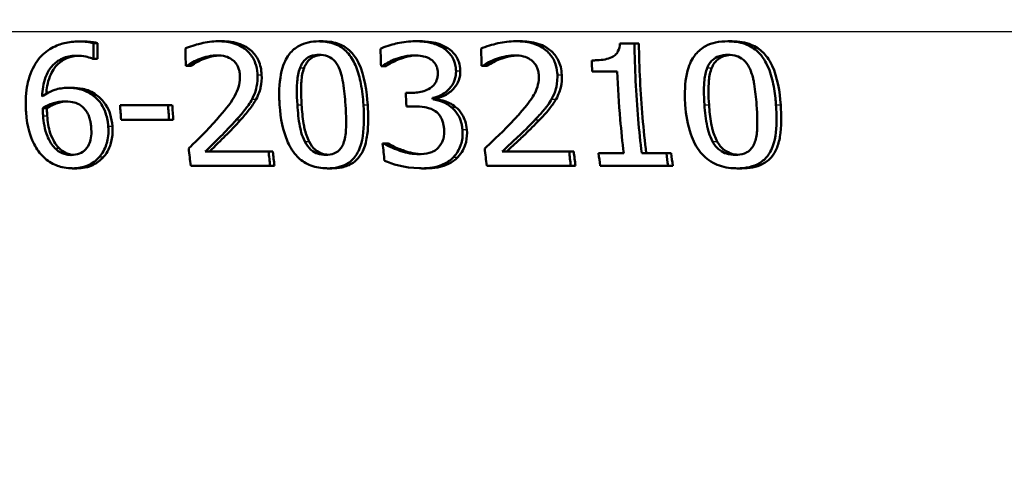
# Model space of a CAD drawing. Header units: millimetres. Extents: x 100 to 2000, y 93 to 2870.
# Tile 19 of 39: x 643 to 663, y 1525 to 1534. Entities that reach past the tile are written whole.
import ezdxf

# ---------------------------------------------------------------- set-up
doc = ezdxf.new("R2010")
doc.units = ezdxf.units.MM
doc.header["$LTSCALE"] = 10
for name, color, linetype, lineweight in [('Dimensions(ISO)', 7, 'Continuous', 25), ('Visible Edges(ISO)', 7, 'Continuous', 50), ('Visible Tangent Edges(ISO)', 7, 'Continuous', 25)]:
    doc.layers.add(name, color=color, linetype=linetype, lineweight=lineweight)
doc.styles.add('Text_3.5mm', font='arial.ttf', dxfattribs={"width": 0.9})
doc.dimstyles.new('KS-STANDARD', dxfattribs={"dimscale": 10, "dimtxt": 3.5, "dimasz": 2.5, "dimexe": 3.175, "dimexo": 0, "dimgap": 0.8, "dimtad": 1, "dimdec": 1, "dimrnd": 1e-08, "dimtxsty": 'Text_3.5mm', "dimcen": 0.09, "dimdle": 10, "dimclrd": 7, "dimclre": 7, "dimclrt": 7, "dimadec": 0, "dimazin": 2, "dimtfac": 0.714286, "dimtdec": 4, "dimtmove": 0, "dimatfit": 3, "dimfxl": 1, "dimtolj": 1, "dimlwd": 25, "dimlwe": 25, "dimarcsym": 0})

# ---------------------------------------------------------------- blocks, each defined once
blk = doc.blocks.new('*D7')
at = {"layer": 'Defpoints', "color": 0, "linetype": 'Continuous'}
for p in [(999.025, 1726.687), (1087.699, 1726.687), (652.26, 1453.495)]:
    blk.add_point(p, dxfattribs=at)
at = {"layer": 'Dimensions(ISO)', "color": 7, "linetype": 'Continuous', "lineweight": 25}
for p, q in [((999.025, 1726.687), (1119.449, 1726.687)), ((1087.699, 1478.495), (1087.699, 1701.687)), ((652.26, 1453.495), (1119.449, 1453.495))]:
    blk.add_line(p, q, dxfattribs=at)
at = {"layer": 'Dimensions(ISO)', "color": 7, "linetype": 'Continuous'}
for points in [[(1083.532, 1701.687), (1091.866, 1701.687), (1087.699, 1726.687)], [(1083.532, 1478.495), (1091.866, 1478.495), (1087.699, 1453.495)]]:
    blk.add_solid(points, dxfattribs=at)
at = {"layer": 'Dimensions(ISO)', "color": 7, "linetype": 'Continuous', "lineweight": 25, "insert": (1061.817, 1569.178), "char_height": 35, "attachment_point": 4, "rotation": 90, "style": 'Text_3.5mm'}
blk.add_mtext('\\A1;273', dxfattribs=at)

msp = doc.modelspace()

# ---------------------------------------------------------------- linework, layer by layer
at = {"layer": 'Visible Edges(ISO)'}
for p, q in [((643.973, 1533.989), (644.056, 1533.989)), ((644.266, 1533.955), (644.349, 1533.955)), ((646.826, 1533.995), (646.91, 1533.995)), ((648.893, 1533.993), (648.979, 1533.993)), ((650.867, 1533.995), (650.954, 1533.995)), ((652.931, 1533.995), (653.02, 1533.995)), ((655.069, 1533.951), (655.365, 1533.951)), ((655.365, 1533.951), (655.456, 1533.951)), ((657.279, 1533.993), (657.373, 1533.993)), ((644.272, 1533.633), (644.258, 1533.633)), ((644.272, 1533.633), (644.355, 1533.633)), ((650.454, 1533.626), (650.541, 1533.626)), ((646.182, 1533.489), (646.163, 1533.489)), ((646.182, 1533.489), (646.266, 1533.489)), ((650.189, 1533.487), (650.167, 1533.487)), ((650.189, 1533.487), (650.276, 1533.487)), ((652.251, 1533.489), (652.231, 1533.489)), ((652.251, 1533.489), (652.34, 1533.489)), ((655.013, 1533.373), (654.498, 1533.373)), ((643.74, 1533.039), (643.824, 1533.039)), ((650.673, 1532.938), (650.795, 1532.938)), ((651.225, 1532.832), (651.314, 1532.832)), ((651.227, 1532.808), (651.315, 1532.808)), ((643.231, 1532.624), (643.315, 1532.624)), ((644.814, 1532.688), (645.799, 1532.688)), ((645.799, 1532.688), (645.884, 1532.688)), ((650.846, 1532.66), (650.691, 1532.66)), ((645.821, 1532.385), (644.836, 1532.385)), ((645.821, 1532.385), (645.907, 1532.385)), ((646.56, 1531.732), (647.86, 1531.732)), ((647.86, 1531.732), (647.948, 1531.732)), ((650.2, 1531.898), (650.227, 1531.898)), ((650.227, 1531.898), (650.316, 1531.898)), ((652.65, 1531.732), (654.026, 1531.732)), ((654.026, 1531.732), (654.119, 1531.732)), ((654.63, 1531.698), (655.146, 1531.698)), ((655.514, 1531.698), (656.023, 1531.698)), ((656.023, 1531.698), (656.118, 1531.698)), ((643.842, 1531.39), (643.928, 1531.39)), ((647.894, 1531.443), (646.264, 1531.443)), ((647.894, 1531.443), (647.983, 1531.443)), ((649.07, 1531.39), (649.16, 1531.39)), ((651.005, 1531.39), (651.096, 1531.39)), ((654.062, 1531.443), (652.337, 1531.443)), ((654.062, 1531.443), (654.156, 1531.443)), ((656.055, 1531.443), (654.662, 1531.443)), ((656.055, 1531.443), (656.152, 1531.443)), ((657.473, 1531.39), (657.571, 1531.39))]:
    msp.add_line(p, q, dxfattribs=at)
for points, knots in [([(643.973, 1533.989), (643.871, 1533.989), (643.768, 1533.979), (643.597, 1533.938), (643.507, 1533.909), (643.306, 1533.795), (643.216, 1533.719), (643.133, 1533.613), (643.123, 1533.6), (643.113, 1533.586)], [-0.1235978, -0.1235978, -0.1235978, -0.1235978, -0.0752704, -0.0752704, -0.0410428, -0.0410428, -0.0050654, -0.0050654, 0, 0, 0, 0]), ([(644.266, 1533.955), (644.191, 1533.979), (644.098, 1533.988), (643.986, 1533.989), (643.979, 1533.989), (643.973, 1533.989)], [-0.03389576, -0.03389576, -0.03389576, -0.03389576, -0.00187631, -0.00187631, 0, 0, 0, 0]), ([(644.056, 1533.989), (644.105, 1533.989), (644.154, 1533.987), (644.239, 1533.979), (644.295, 1533.972), (644.349, 1533.955)], [0, 0, 0, 0, 0.01480826, 0.01480826, 0.02581234, 0.02581234, 0.02581234, 0.02581234]), ([(646.826, 1533.995), (646.708, 1533.995), (646.591, 1533.979), (646.417, 1533.936), (646.284, 1533.902), (646.171, 1533.853), (646.162, 1533.849), (646.154, 1533.845)], [-0.1012861, -0.1012861, -0.1012861, -0.1012861, -0.0370418, -0.0370418, -0.0027812, -0.0027812, 0, 0, 0, 0]), ([(647.633, 1533.308), (647.633, 1533.318), (647.632, 1533.327), (647.627, 1533.409), (647.613, 1533.48), (647.56, 1533.626), (647.519, 1533.695), (647.416, 1533.808), (647.348, 1533.866), (647.143, 1533.962), (647.025, 1533.986), (646.88, 1533.994), (646.853, 1533.995), (646.826, 1533.995)], [-0.1518637, -0.1518637, -0.1518637, -0.1518637, -0.1475148, -0.1475148, -0.1140475, -0.1140475, -0.076067, -0.076067, -0.0437171, -0.0437171, -0.0082261, -0.0082261, 0, 0, 0, 0]), ([(646.91, 1533.995), (647.033, 1533.995), (647.159, 1533.98), (647.362, 1533.905), (647.44, 1533.859), (647.569, 1533.74), (647.618, 1533.675), (647.695, 1533.508), (647.714, 1533.409), (647.718, 1533.308)], [0, 0, 0, 0, 0.03708, 0.03708, 0.0647443, 0.0647443, 0.089631, 0.089631, 0.1198113, 0.1198113, 0.1198113, 0.1198113]), ([(648.893, 1533.993), (648.819, 1533.993), (648.744, 1533.986), (648.607, 1533.955), (648.544, 1533.933), (648.41, 1533.86), (648.346, 1533.806), (648.242, 1533.675), (648.188, 1533.584), (648.096, 1533.28), (648.075, 1533.075), (648.081, 1532.79), (648.084, 1532.74), (648.087, 1532.69)], [-0.3004129, -0.3004129, -0.3004129, -0.3004129, -0.2489104, -0.2489104, -0.2025513, -0.2025513, -0.1433017, -0.1433017, -0.0861745, -0.0861745, -0.0151673, -0.0151673, 0, 0, 0, 0]), ([(649.807, 1532.693), (649.797, 1532.836), (649.781, 1532.984), (649.731, 1533.242), (649.699, 1533.361), (649.619, 1533.56), (649.57, 1533.655), (649.439, 1533.809), (649.371, 1533.864), (649.199, 1533.954), (649.098, 1533.979), (648.96, 1533.992), (648.927, 1533.993), (648.893, 1533.993)], [-0.1948832, -0.1948832, -0.1948832, -0.1948832, -0.143733, -0.143733, -0.1017855, -0.1017855, -0.068282, -0.068282, -0.0414439, -0.0414439, -0.0100897, -0.0100897, 0, 0, 0, 0]), ([(648.979, 1533.993), (649.092, 1533.993), (649.206, 1533.977), (649.396, 1533.902), (649.471, 1533.854), (649.585, 1533.744), (649.647, 1533.67), (649.836, 1533.287), (649.876, 1532.946), (649.894, 1532.693)], [0, 0, 0, 0, 0.0340202, 0.0340202, 0.0612848, 0.0612848, 0.0817302, 0.0817302, 0.1274853, 0.1274853, 0.1274853, 0.1274853]), ([(650.867, 1533.995), (650.745, 1533.995), (650.623, 1533.979), (650.421, 1533.935), (650.292, 1533.902), (650.177, 1533.851), (650.167, 1533.846), (650.157, 1533.841)], [-0.08801735, -0.08801735, -0.08801735, -0.08801735, -0.03791609, -0.03791609, -0.00326889, -0.00326889, 0, 0, 0, 0]), ([(651.447, 1533.853), (651.373, 1533.9), (651.294, 1533.934), (651.149, 1533.973), (651.054, 1533.991), (650.897, 1533.995), (650.882, 1533.995), (650.867, 1533.995)], [-0.106868, -0.106868, -0.106868, -0.106868, -0.0472693, -0.0472693, -0.0044777, -0.0044777, 0, 0, 0, 0]), ([(650.954, 1533.995), (651.035, 1533.995), (651.117, 1533.99), (651.259, 1533.968), (651.317, 1533.953), (651.431, 1533.911), (651.485, 1533.885), (651.535, 1533.853)], [0, 0, 0, 0, 0.02416393, 0.02416393, 0.04293737, 0.04293737, 0.06105215, 0.06105215, 0.06105215, 0.06105215]), ([(652.931, 1533.995), (652.808, 1533.995), (652.686, 1533.979), (652.522, 1533.942), (652.37, 1533.906), (652.241, 1533.854), (652.231, 1533.85), (652.221, 1533.845)], [-0.1454244, -0.1454244, -0.1454244, -0.1454244, -0.0416476, -0.0416476, -0.0032557, -0.0032557, 0, 0, 0, 0]), ([(653.785, 1533.308), (653.785, 1533.322), (653.784, 1533.335), (653.777, 1533.416), (653.763, 1533.483), (653.711, 1533.619), (653.672, 1533.683), (653.573, 1533.793), (653.502, 1533.855), (653.283, 1533.959), (653.155, 1533.984), (652.996, 1533.994), (652.964, 1533.995), (652.931, 1533.995)], [-0.1601083, -0.1601083, -0.1601083, -0.1601083, -0.1536242, -0.1536242, -0.1202531, -0.1202531, -0.0825992, -0.0825992, -0.0479598, -0.0479598, -0.0097675, -0.0097675, 0, 0, 0, 0]), ([(653.02, 1533.995), (653.143, 1533.995), (653.269, 1533.982), (653.507, 1533.905), (653.589, 1533.851), (653.709, 1533.749), (653.762, 1533.685), (653.823, 1533.565), (653.84, 1533.519), (653.866, 1533.418), (653.873, 1533.363), (653.875, 1533.308)], [0, 0, 0, 0, 0.0368949, 0.0368949, 0.075063, 0.075063, 0.1196425, 0.1196425, 0.1456117, 0.1456117, 0.1744481, 0.1744481, 0.1744481, 0.1744481]), ([(655.069, 1533.951), (655.065, 1533.895), (655.053, 1533.838), (655.013, 1533.759), (654.993, 1533.732), (654.95, 1533.693), (654.92, 1533.672), (654.781, 1533.62), (654.672, 1533.607), (654.54, 1533.603), (654.515, 1533.602), (654.49, 1533.602)], [-0.1289359, -0.1289359, -0.1289359, -0.1289359, -0.0853071, -0.0853071, -0.0591966, -0.0591966, -0.0395472, -0.0395472, -0.0075337, -0.0075337, 0, 0, 0, 0]), ([(655.514, 1531.698), (655.487, 1531.926), (655.463, 1532.16), (655.398, 1532.917), (655.372, 1533.448), (655.365, 1533.951)], [6.8541677, 6.8541677, 6.8541677, 6.8541677, 6.9206391, 6.9206391, 7.0673199, 7.0673199, 7.0673199, 7.0673199]), ([(655.456, 1533.951), (655.464, 1533.46), (655.489, 1532.942), (655.554, 1532.185), (655.58, 1531.938), (655.609, 1531.698)], [0.0320562, 0.0320562, 0.0320562, 0.0320562, 0.1751801, 0.1751801, 0.2453287, 0.2453287, 0.2453287, 0.2453287]), ([(657.279, 1533.993), (657.196, 1533.993), (657.113, 1533.986), (656.959, 1533.953), (656.889, 1533.929), (656.746, 1533.852), (656.678, 1533.797), (656.571, 1533.668), (656.515, 1533.58), (656.42, 1533.288), (656.397, 1533.095), (656.401, 1532.813), (656.403, 1532.752), (656.408, 1532.69)], [-0.3173287, -0.3173287, -0.3173287, -0.3173287, -0.2576697, -0.2576697, -0.2047328, -0.2047328, -0.1412137, -0.1412137, -0.0854501, -0.0854501, -0.0186176, -0.0186176, 0, 0, 0, 0]), ([(658.269, 1532.693), (658.266, 1532.738), (658.262, 1532.783), (658.25, 1532.892), (658.242, 1532.955), (658.21, 1533.146), (658.179, 1533.277), (658.078, 1533.548), (658.016, 1533.64), (657.907, 1533.777), (657.834, 1533.839), (657.645, 1533.943), (657.533, 1533.973), (657.371, 1533.991), (657.325, 1533.993), (657.279, 1533.993)], [-0.136583, -0.136583, -0.136583, -0.136583, -0.1299919, -0.1299919, -0.1208108, -0.1208108, -0.102077, -0.102077, -0.0791824, -0.0791824, -0.0492599, -0.0492599, -0.0139321, -0.0139321, 0, 0, 0, 0]), ([(657.373, 1533.993), (657.506, 1533.993), (657.64, 1533.974), (657.855, 1533.887), (657.937, 1533.833), (658.058, 1533.712), (658.126, 1533.63), (658.301, 1533.253), (658.346, 1532.955), (658.366, 1532.693)], [0, 0, 0, 0, 0.0402779, 0.0402779, 0.0706798, 0.0706798, 0.0918639, 0.0918639, 0.1291646, 0.1291646, 0.1291646, 0.1291646]), ([(651.706, 1533.391), (651.705, 1533.402), (651.705, 1533.413), (651.7, 1533.464), (651.694, 1533.504), (651.667, 1533.6), (651.645, 1533.643), (651.588, 1533.736), (651.537, 1533.789), (651.467, 1533.84), (651.457, 1533.847), (651.447, 1533.853)], [-0.04569538, -0.04569538, -0.04569538, -0.04569538, -0.04375634, -0.04375634, -0.03657083, -0.03657083, -0.0259822, -0.0259822, -0.0035504, -0.0035504, 0, 0, 0, 0]), ([(651.535, 1533.853), (651.594, 1533.815), (651.646, 1533.769), (651.729, 1533.658), (651.751, 1533.606), (651.782, 1533.513), (651.792, 1533.452), (651.794, 1533.391)], [0, 0, 0, 0, 0.0210101, 0.0210101, 0.04182846, 0.04182846, 0.07585134, 0.07585134, 0.07585134, 0.07585134]), ([(643.113, 1533.586), (643.022, 1533.457), (642.961, 1533.311), (642.897, 1533.034), (642.87, 1532.856), (642.883, 1532.586), (642.884, 1532.563), (642.886, 1532.541)], [-0.1756829, -0.1756829, -0.1756829, -0.1756829, -0.0818804, -0.0818804, -0.00698, -0.00698, 0, 0, 0, 0]), ([(643.216, 1532.865), (643.221, 1532.996), (643.239, 1533.132), (643.315, 1533.337), (643.356, 1533.413), (643.454, 1533.526), (643.515, 1533.583), (643.682, 1533.668), (643.772, 1533.69), (643.887, 1533.699), (643.91, 1533.699), (643.932, 1533.699)], [-0.1639962, -0.1639962, -0.1639962, -0.1639962, -0.1037424, -0.1037424, -0.0640634, -0.0640634, -0.0349817, -0.0349817, -0.006931, -0.006931, 0, 0, 0, 0]), ([(643.974, 1533.698), (643.888, 1533.695), (643.804, 1533.679), (643.649, 1533.614), (643.582, 1533.569), (643.475, 1533.46), (643.419, 1533.386), (643.35, 1533.21), (643.333, 1533.144), (643.311, 1533.026), (643.305, 1532.973), (643.302, 1532.92)], [0.00422972, 0.00422972, 0.00422972, 0.00422972, 0.03021669, 0.03021669, 0.05527965, 0.05527965, 0.07654739, 0.07654739, 0.08839443, 0.08839443, 0.0976807, 0.0976807, 0.0976807, 0.0976807]), ([(643.932, 1533.699), (643.992, 1533.699), (644.052, 1533.694), (644.139, 1533.674), (644.2, 1533.659), (644.25, 1533.636), (644.254, 1533.634), (644.258, 1533.633)], [-0.04882119, -0.04882119, -0.04882119, -0.04882119, -0.01674831, -0.01674831, -0.00123839, -0.00123839, 0, 0, 0, 0]), ([(646.182, 1533.489), (646.215, 1533.511), (646.31, 1533.576), (646.422, 1533.622), (646.428, 1533.624), (646.434, 1533.626)], [-0.03673159, -0.03673159, -0.03673159, -0.03673159, -0.00179141, -0.00179141, 0, 0, 0, 0]), ([(646.518, 1533.626), (646.473, 1533.609), (646.429, 1533.588), (646.363, 1533.55), (646.308, 1533.517), (646.266, 1533.489)], [0, 0, 0, 0, 0.01456406, 0.01456406, 0.02321608, 0.02321608, 0.02321608, 0.02321608]), ([(646.434, 1533.626), (646.497, 1533.652), (646.628, 1533.701), (646.791, 1533.705), (646.798, 1533.705), (646.805, 1533.705)], [-0.04889074, -0.04889074, -0.04889074, -0.04889074, -0.00214249, -0.00214249, 0, 0, 0, 0]), ([(646.846, 1533.704), (646.805, 1533.702), (646.764, 1533.697), (646.688, 1533.681), (646.609, 1533.663), (646.518, 1533.626)], [0.00433153, 0.00433153, 0.00433153, 0.00433153, 0.01683465, 0.01683465, 0.02783933, 0.02783933, 0.02783933, 0.02783933]), ([(646.805, 1533.705), (646.863, 1533.705), (646.921, 1533.699), (647.018, 1533.671), (647.067, 1533.651), (647.121, 1533.612), (647.126, 1533.608), (647.131, 1533.604)], [-0.04411118, -0.04411118, -0.04411118, -0.04411118, -0.0199958, -0.0199958, -0.00185118, -0.00185118, 0, 0, 0, 0]), ([(647.131, 1533.604), (647.152, 1533.587), (647.171, 1533.568), (647.209, 1533.519), (647.223, 1533.493), (647.243, 1533.45), (647.251, 1533.425), (647.261, 1533.386), (647.264, 1533.371), (647.268, 1533.348), (647.269, 1533.339), (647.271, 1533.316), (647.272, 1533.303), (647.273, 1533.29)], [-0.03005467, -0.03005467, -0.03005467, -0.03005467, -0.02517272, -0.02517272, -0.01902846, -0.01902846, -0.01111109, -0.01111109, -0.00671709, -0.00671709, -0.00394937, -0.00394937, 0, 0, 0, 0]), ([(648.506, 1533.452), (648.518, 1533.484), (648.533, 1533.514), (648.568, 1533.568), (648.587, 1533.592), (648.65, 1533.653), (648.69, 1533.674), (648.777, 1533.708), (648.838, 1533.716), (648.898, 1533.716)], [-0.03954601, -0.03954601, -0.03954601, -0.03954601, -0.03353125, -0.03353125, -0.02804277, -0.02804277, -0.01799662, -0.01799662, 0, 0, 0, 0]), ([(648.941, 1533.714), (648.893, 1533.711), (648.845, 1533.702), (648.772, 1533.671), (648.731, 1533.65), (648.669, 1533.588), (648.651, 1533.565), (648.618, 1533.512), (648.603, 1533.483), (648.591, 1533.452)], [0.00428584, 0.00428584, 0.00428584, 0.00428584, 0.01868056, 0.01868056, 0.02813225, 0.02813225, 0.03292523, 0.03292523, 0.03827827, 0.03827827, 0.03827827, 0.03827827]), ([(648.898, 1533.716), (648.957, 1533.716), (649.017, 1533.708), (649.102, 1533.676), (649.147, 1533.655), (649.239, 1533.568), (649.274, 1533.514), (649.301, 1533.456)], [-0.07374399, -0.07374399, -0.07374399, -0.07374399, -0.03812882, -0.03812882, -0.01911236, -0.01911236, 0, 0, 0, 0]), ([(650.189, 1533.487), (650.266, 1533.537), (650.347, 1533.583), (650.44, 1533.621), (650.447, 1533.624), (650.454, 1533.626)], [-0.02998523, -0.02998523, -0.02998523, -0.02998523, -0.0022392, -0.0022392, 0, 0, 0, 0]), ([(650.541, 1533.626), (650.496, 1533.609), (650.449, 1533.588), (650.372, 1533.547), (650.32, 1533.516), (650.276, 1533.487)], [0, 0, 0, 0, 0.01455149, 0.01455149, 0.02625758, 0.02625758, 0.02625758, 0.02625758]), ([(650.454, 1533.626), (650.652, 1533.699), (650.791, 1533.704), (650.827, 1533.705), (650.835, 1533.705), (650.843, 1533.705)], [-0.01093385, -0.01093385, -0.01093385, -0.01093385, -0.00242905, -0.00242905, 0, 0, 0, 0]), ([(650.889, 1533.704), (650.847, 1533.703), (650.805, 1533.698), (650.709, 1533.679), (650.629, 1533.659), (650.541, 1533.626)], [0.00422297, 0.00422297, 0.00422297, 0.00422297, 0.01683468, 0.01683468, 0.0335202, 0.0335202, 0.0335202, 0.0335202]), ([(650.843, 1533.705), (650.9, 1533.705), (650.957, 1533.701), (651.046, 1533.684), (651.101, 1533.672), (651.167, 1533.635), (651.173, 1533.632), (651.178, 1533.629)], [-0.05775637, -0.05775637, -0.05775637, -0.05775637, -0.02265302, -0.02265302, -0.00201425, -0.00201425, 0, 0, 0, 0]), ([(651.178, 1533.629), (651.184, 1533.625), (651.189, 1533.621), (651.231, 1533.592), (651.261, 1533.56), (651.292, 1533.51), (651.305, 1533.488), (651.32, 1533.442), (651.323, 1533.429), (651.327, 1533.408), (651.329, 1533.399), (651.331, 1533.38), (651.332, 1533.368), (651.332, 1533.357)], [-0.06018099, -0.06018099, -0.06018099, -0.06018099, -0.05514115, -0.05514115, -0.02046915, -0.02046915, -0.01001795, -0.01001795, -0.00595336, -0.00595336, -0.00341176, -0.00341176, 0, 0, 0, 0]), ([(652.251, 1533.489), (652.286, 1533.511), (652.385, 1533.576), (652.504, 1533.622), (652.51, 1533.624), (652.517, 1533.626)], [-0.03815383, -0.03815383, -0.03815383, -0.03815383, -0.00209901, -0.00209901, 0, 0, 0, 0]), ([(652.606, 1533.626), (652.56, 1533.61), (652.517, 1533.591), (652.44, 1533.55), (652.381, 1533.516), (652.34, 1533.489)], [0, 0, 0, 0, 0.01440247, 0.01440247, 0.02604846, 0.02604846, 0.02604846, 0.02604846]), ([(652.517, 1533.626), (652.62, 1533.665), (652.746, 1533.701), (652.892, 1533.705), (652.901, 1533.705), (652.909, 1533.705)], [-0.04412355, -0.04412355, -0.04412355, -0.04412355, -0.00255028, -0.00255028, 0, 0, 0, 0]), ([(652.953, 1533.704), (652.913, 1533.702), (652.872, 1533.697), (652.777, 1533.68), (652.694, 1533.66), (652.606, 1533.626)], [0.00456507, 0.00456507, 0.00456507, 0.00456507, 0.01678922, 0.01678922, 0.0335544, 0.0335544, 0.0335544, 0.0335544]), ([(652.909, 1533.705), (652.97, 1533.705), (653.03, 1533.699), (653.133, 1533.671), (653.185, 1533.651), (653.242, 1533.613), (653.248, 1533.609), (653.254, 1533.604)], [-0.04500407, -0.04500407, -0.04500407, -0.04500407, -0.02074661, -0.02074661, -0.00218173, -0.00218173, 0, 0, 0, 0]), ([(653.254, 1533.604), (653.259, 1533.6), (653.264, 1533.596), (653.306, 1533.561), (653.335, 1533.523), (653.367, 1533.462), (653.377, 1533.438), (653.39, 1533.393), (653.393, 1533.379), (653.397, 1533.355), (653.399, 1533.346), (653.402, 1533.322), (653.403, 1533.306), (653.404, 1533.29)], [-0.04945125, -0.04945125, -0.04945125, -0.04945125, -0.04629718, -0.04629718, -0.02177236, -0.02177236, -0.01188062, -0.01188062, -0.00752798, -0.00752798, -0.00473558, -0.00473558, 0, 0, 0, 0]), ([(656.86, 1533.452), (656.873, 1533.482), (656.888, 1533.511), (656.923, 1533.562), (656.942, 1533.586), (657.009, 1533.649), (657.054, 1533.671), (657.149, 1533.707), (657.218, 1533.716), (657.285, 1533.716)], [-0.04078807, -0.04078807, -0.04078807, -0.04078807, -0.03547766, -0.03547766, -0.03054126, -0.03054126, -0.02028922, -0.02028922, 0, 0, 0, 0]), ([(657.332, 1533.714), (657.284, 1533.711), (657.237, 1533.703), (657.156, 1533.675), (657.111, 1533.654), (657.043, 1533.594), (657.022, 1533.57), (656.984, 1533.516), (656.967, 1533.484), (656.954, 1533.452)], [0.00472499, 0.00472499, 0.00472499, 0.00472499, 0.01898569, 0.01898569, 0.03049218, 0.03049218, 0.0365599, 0.0365599, 0.04330533, 0.04330533, 0.04330533, 0.04330533]), ([(657.285, 1533.716), (657.346, 1533.716), (657.408, 1533.709), (657.502, 1533.678), (657.551, 1533.657), (657.653, 1533.569), (657.691, 1533.515), (657.721, 1533.456)], [-0.07408991, -0.07408991, -0.07408991, -0.07408991, -0.04065694, -0.04065694, -0.02003426, -0.02003426, 0, 0, 0, 0]), ([(648.451, 1532.69), (648.435, 1532.923), (648.441, 1533.088), (648.455, 1533.265), (648.472, 1533.365), (648.506, 1533.452)], [-0.05370416, -0.05370416, -0.05370416, -0.05370416, -0.02819331, -0.02819331, 0, 0, 0, 0]), ([(648.591, 1533.452), (648.557, 1533.365), (648.541, 1533.265), (648.527, 1533.088), (648.522, 1532.924), (648.538, 1532.69)], [0, 0, 0, 0, 0.02827254, 0.02827254, 0.0534034, 0.0534034, 0.0534034, 0.0534034]), ([(649.301, 1533.456), (649.356, 1533.337), (649.38, 1533.205), (649.414, 1532.995), (649.428, 1532.839), (649.438, 1532.693)], [-0.0649151, -0.0649151, -0.0649151, -0.0649151, -0.04468812, -0.04468812, 0, 0, 0, 0]), ([(651.332, 1533.357), (651.333, 1533.328), (651.332, 1533.299), (651.324, 1533.244), (651.318, 1533.219), (651.293, 1533.154), (651.271, 1533.119), (651.199, 1533.044), (651.147, 1533.015), (651.028, 1532.961), (650.94, 1532.944), (650.834, 1532.938), (650.814, 1532.938), (650.795, 1532.938)], [-0.06577483, -0.06577483, -0.06577483, -0.06577483, -0.05967178, -0.05967178, -0.05405981, -0.05405981, -0.04509053, -0.04509053, -0.03203508, -0.03203508, -0.0058002, -0.0058002, 0, 0, 0, 0]), ([(651.225, 1532.832), (651.285, 1532.844), (651.343, 1532.863), (651.45, 1532.919), (651.498, 1532.955), (651.578, 1533.031), (651.624, 1533.083), (651.687, 1533.213), (651.702, 1533.276), (651.706, 1533.358), (651.706, 1533.375), (651.706, 1533.391)], [-0.106255, -0.106255, -0.106255, -0.106255, -0.077266, -0.077266, -0.0485344, -0.0485344, -0.0248042, -0.0248042, -0.0050653, -0.0050653, 0, 0, 0, 0]), ([(651.794, 1533.391), (651.797, 1533.324), (651.787, 1533.258), (651.742, 1533.136), (651.709, 1533.084), (651.629, 1532.991), (651.573, 1532.94), (651.442, 1532.867), (651.38, 1532.845), (651.314, 1532.832)], [0, 0, 0, 0, 0.02040585, 0.02040585, 0.03915844, 0.03915844, 0.05731294, 0.05731294, 0.07202923, 0.07202923, 0.07202923, 0.07202923]), ([(655.013, 1533.373), (655.027, 1533.049), (655.047, 1532.719), (655.095, 1532.158), (655.119, 1531.925), (655.146, 1531.698)], [0.08723, 0.08723, 0.08723, 0.08723, 0.1790734, 0.1790734, 0.2451845, 0.2451845, 0.2451845, 0.2451845]), ([(656.801, 1532.69), (656.786, 1532.903), (656.788, 1533.079), (656.809, 1533.283), (656.827, 1533.373), (656.86, 1533.452)], [-0.0617318, -0.0617318, -0.0617318, -0.0617318, -0.02586206, -0.02586206, 0, 0, 0, 0]), ([(656.954, 1533.452), (656.919, 1533.371), (656.902, 1533.279), (656.885, 1533.108), (656.884, 1533.018), (656.885, 1532.871), (656.889, 1532.78), (656.896, 1532.69)], [0, 0, 0, 0, 0.02645273, 0.02645273, 0.05185416, 0.05185416, 0.09226177, 0.09226177, 0.09226177, 0.09226177]), ([(657.721, 1533.456), (657.732, 1533.434), (657.742, 1533.411), (657.768, 1533.345), (657.781, 1533.301), (657.8, 1533.23), (657.806, 1533.203), (657.815, 1533.157), (657.818, 1533.137), (657.845, 1532.981), (657.86, 1532.833), (657.87, 1532.693)], [-0.07618048, -0.07618048, -0.07618048, -0.07618048, -0.06913965, -0.06913965, -0.05618746, -0.05618746, -0.0485056, -0.0485056, -0.04281273, -0.04281273, 0, 0, 0, 0]), ([(647.273, 1533.29), (647.275, 1533.227), (647.27, 1533.165), (647.243, 1533.04), (647.221, 1532.98), (647.109, 1532.754), (646.985, 1532.609), (646.843, 1532.444), (646.823, 1532.421), (646.803, 1532.399)], [-0.1047511, -0.1047511, -0.1047511, -0.1047511, -0.0857376, -0.0857376, -0.0661912, -0.0661912, -0.009226, -0.009226, 0, 0, 0, 0]), ([(647.521, 1532.808), (647.558, 1532.876), (647.586, 1532.948), (647.618, 1533.07), (647.636, 1533.152), (647.634, 1533.286), (647.634, 1533.297), (647.633, 1533.308)], [-0.09902744, -0.09902744, -0.09902744, -0.09902744, -0.04026937, -0.04026937, -0.00337103, -0.00337103, 0, 0, 0, 0]), ([(647.718, 1533.308), (647.722, 1533.221), (647.717, 1533.133), (647.686, 1532.999), (647.662, 1532.908), (647.607, 1532.808)], [0, 0, 0, 0, 0.02630502, 0.02630502, 0.04169488, 0.04169488, 0.04169488, 0.04169488]), ([(653.404, 1533.29), (653.407, 1533.228), (653.401, 1533.166), (653.373, 1533.042), (653.35, 1532.982), (653.286, 1532.859), (653.208, 1532.73), (652.955, 1532.45), (652.931, 1532.424), (652.907, 1532.399)], [-0.2910675, -0.2910675, -0.2910675, -0.2910675, -0.2037163, -0.2037163, -0.1138141, -0.1138141, -0.0104727, -0.0104727, 0, 0, 0, 0]), ([(653.666, 1532.808), (653.706, 1532.875), (653.735, 1532.946), (653.769, 1533.069), (653.787, 1533.15), (653.786, 1533.283), (653.786, 1533.296), (653.785, 1533.308)], [-0.09590627, -0.09590627, -0.09590627, -0.09590627, -0.03996295, -0.03996295, -0.00384, -0.00384, 0, 0, 0, 0]), ([(653.875, 1533.308), (653.879, 1533.221), (653.874, 1533.133), (653.841, 1532.999), (653.816, 1532.908), (653.757, 1532.808)], [0, 0, 0, 0, 0.02635048, 0.02635048, 0.04162899, 0.04162899, 0.04162899, 0.04162899]), ([(643.74, 1533.039), (643.649, 1533.039), (643.559, 1533.027), (643.429, 1532.983), (643.344, 1532.951), (643.233, 1532.876), (643.225, 1532.871), (643.216, 1532.865)], [-0.1122425, -0.1122425, -0.1122425, -0.1122425, -0.0408458, -0.0408458, -0.0031403, -0.0031403, 0, 0, 0, 0]), ([(644.247, 1532.891), (644.177, 1532.94), (644.098, 1532.983), (643.976, 1533.018), (643.898, 1533.036), (643.762, 1533.039), (643.751, 1533.039), (643.74, 1533.039)], [-0.1173807, -0.1173807, -0.1173807, -0.1173807, -0.0411946, -0.0411946, -0.0032357, -0.0032357, 0, 0, 0, 0]), ([(643.824, 1533.039), (643.899, 1533.039), (643.977, 1533.033), (644.097, 1533.009), (644.139, 1532.996), (644.238, 1532.951), (644.286, 1532.922), (644.33, 1532.891)], [0, 0, 0, 0, 0.02285813, 0.02285813, 0.03674655, 0.03674655, 0.05061295, 0.05061295, 0.05061295, 0.05061295]), ([(643.231, 1532.624), (643.323, 1532.682), (643.399, 1532.711), (643.522, 1532.75), (643.6, 1532.761), (643.679, 1532.761)], [-0.0395003, -0.0395003, -0.0395003, -0.0395003, -0.02401869, -0.02401869, 0, 0, 0, 0]), ([(643.722, 1532.76), (643.668, 1532.758), (643.614, 1532.749), (643.489, 1532.715), (643.406, 1532.681), (643.315, 1532.624)], [0.00410048, 0.00410048, 0.00410048, 0.00410048, 0.02071406, 0.02071406, 0.04360857, 0.04360857, 0.04360857, 0.04360857]), ([(643.679, 1532.761), (643.769, 1532.761), (643.84, 1532.748), (643.924, 1532.728), (643.971, 1532.705), (644.014, 1532.674)], [-0.02610209, -0.02610209, -0.02610209, -0.02610209, -0.01587951, -0.01587951, 0, 0, 0, 0]), ([(644.572, 1532.253), (644.569, 1532.283), (644.566, 1532.313), (644.554, 1532.388), (644.545, 1532.433), (644.514, 1532.543), (644.488, 1532.607), (644.408, 1532.745), (644.35, 1532.812), (644.268, 1532.876), (644.257, 1532.884), (644.247, 1532.891)], [-0.07496896, -0.07496896, -0.07496896, -0.07496896, -0.06575475, -0.06575475, -0.05184719, -0.05184719, -0.03117264, -0.03117264, -0.00390144, -0.00390144, 0, 0, 0, 0]), ([(644.33, 1532.891), (644.405, 1532.839), (644.468, 1532.775), (644.563, 1532.628), (644.592, 1532.559), (644.635, 1532.417), (644.65, 1532.335), (644.657, 1532.253)], [0, 0, 0, 0, 0.02748601, 0.02748601, 0.05241721, 0.05241721, 0.08440806, 0.08440806, 0.08440806, 0.08440806]), ([(647.197, 1532.381), (647.256, 1532.445), (647.313, 1532.511), (647.398, 1532.617), (647.454, 1532.688), (647.512, 1532.791), (647.517, 1532.8), (647.521, 1532.808)], [-0.0950797, -0.0950797, -0.0950797, -0.0950797, -0.0358608, -0.0358608, -0.00286002, -0.00286002, 0, 0, 0, 0]), ([(647.607, 1532.808), (647.567, 1532.732), (647.518, 1532.661), (647.407, 1532.52), (647.346, 1532.449), (647.283, 1532.381)], [0, 0, 0, 0, 0.02605732, 0.02605732, 0.05456306, 0.05456306, 0.05456306, 0.05456306]), ([(651.608, 1532.646), (651.554, 1532.69), (651.494, 1532.726), (651.411, 1532.758), (651.335, 1532.786), (651.241, 1532.805), (651.234, 1532.807), (651.227, 1532.808)], [-0.1264073, -0.1264073, -0.1264073, -0.1264073, -0.0288701, -0.0288701, -0.002199, -0.002199, 0, 0, 0, 0]), ([(651.315, 1532.808), (651.37, 1532.798), (651.425, 1532.783), (651.532, 1532.747), (651.609, 1532.717), (651.697, 1532.646)], [0, 0, 0, 0, 0.01665673, 0.01665673, 0.03406219, 0.03406219, 0.03406219, 0.03406219]), ([(653.323, 1532.381), (653.385, 1532.444), (653.445, 1532.51), (653.536, 1532.616), (653.595, 1532.687), (653.656, 1532.789), (653.661, 1532.799), (653.666, 1532.808)], [-0.09225573, -0.09225573, -0.09225573, -0.09225573, -0.03590444, -0.03590444, -0.00327351, -0.00327351, 0, 0, 0, 0]), ([(653.757, 1532.808), (653.716, 1532.734), (653.667, 1532.665), (653.55, 1532.524), (653.483, 1532.451), (653.415, 1532.381)], [0, 0, 0, 0, 0.02546354, 0.02546354, 0.05514375, 0.05514375, 0.05514375, 0.05514375]), ([(642.886, 1532.541), (642.908, 1532.222), (642.98, 1532.034), (643.079, 1531.823), (643.141, 1531.727), (643.23, 1531.636), (643.24, 1531.626), (643.251, 1531.617)], [-0.07485195, -0.07485195, -0.07485195, -0.07485195, -0.03834357, -0.03834357, -0.00424233, -0.00424233, 0, 0, 0, 0]), ([(643.236, 1532.466), (643.234, 1532.495), (643.232, 1532.524), (643.232, 1532.576), (643.232, 1532.6), (643.231, 1532.624)], [-0.01603906, -0.01603906, -0.01603906, -0.01603906, -0.00719061, -0.00719061, 0, 0, 0, 0]), ([(643.315, 1532.624), (643.315, 1532.6), (643.315, 1532.577), (643.316, 1532.524), (643.318, 1532.495), (643.32, 1532.466)], [0, 0, 0, 0, 0.00712892, 0.00712892, 0.01604871, 0.01604871, 0.01604871, 0.01604871]), ([(644.014, 1532.674), (644.043, 1532.652), (644.07, 1532.626), (644.118, 1532.57), (644.138, 1532.54), (644.169, 1532.479), (644.18, 1532.449), (644.195, 1532.401), (644.199, 1532.383), (644.206, 1532.353), (644.208, 1532.341), (644.215, 1532.299), (644.219, 1532.269), (644.222, 1532.239)], [-0.05003563, -0.05003563, -0.05003563, -0.05003563, -0.03895249, -0.03895249, -0.02811431, -0.02811431, -0.01854439, -0.01854439, -0.01296538, -0.01296538, -0.00919325, -0.00919325, 0, 0, 0, 0]), ([(648.087, 1532.69), (648.106, 1532.404), (648.158, 1532.157), (648.28, 1531.867), (648.337, 1531.756), (648.49, 1531.584), (648.566, 1531.524), (648.754, 1531.43), (648.861, 1531.403), (649.005, 1531.391), (649.038, 1531.39), (649.07, 1531.39)], [-0.2017762, -0.2017762, -0.2017762, -0.2017762, -0.1133202, -0.1133202, -0.0730592, -0.0730592, -0.0432728, -0.0432728, -0.0097775, -0.0097775, 0, 0, 0, 0]), ([(648.605, 1531.937), (648.538, 1532.069), (648.512, 1532.196), (648.476, 1532.39), (648.461, 1532.545), (648.451, 1532.69)], [-0.06178266, -0.06178266, -0.06178266, -0.06178266, -0.0443316, -0.0443316, 0, 0, 0, 0]), ([(648.538, 1532.69), (648.546, 1532.565), (648.559, 1532.434), (648.586, 1532.27), (648.592, 1532.234), (648.619, 1532.113), (648.65, 1532.022), (648.693, 1531.937)], [0, 0, 0, 0, 0.03832437, 0.03832437, 0.05149076, 0.05149076, 0.09437483, 0.09437483, 0.09437483, 0.09437483]), ([(649.07, 1531.39), (649.142, 1531.39), (649.215, 1531.396), (649.348, 1531.427), (649.408, 1531.448), (649.529, 1531.517), (649.585, 1531.566), (649.686, 1531.697), (649.728, 1531.784), (649.815, 1532.092), (649.822, 1532.329), (649.813, 1532.59), (649.81, 1532.641), (649.807, 1532.693)], [-0.1953859, -0.1953859, -0.1953859, -0.1953859, -0.1680121, -0.1680121, -0.1436506, -0.1436506, -0.1143461, -0.1143461, -0.0795851, -0.0795851, -0.0155722, -0.0155722, 0, 0, 0, 0]), ([(649.894, 1532.693), (649.908, 1532.49), (649.912, 1532.272), (649.871, 1531.974), (649.847, 1531.869), (649.788, 1531.732), (649.761, 1531.677), (649.683, 1531.577), (649.641, 1531.538), (649.523, 1531.457), (649.444, 1531.427), (649.295, 1531.395), (649.227, 1531.39), (649.16, 1531.39)], [0, 0, 0, 0, 0.0615306, 0.0615306, 0.0932935, 0.0932935, 0.1079452, 0.1079452, 0.1203577, 0.1203577, 0.1382489, 0.1382489, 0.1523113, 0.1523113, 0.1523113, 0.1523113]), ([(649.438, 1532.693), (649.455, 1532.441), (649.453, 1532.289), (649.447, 1532.129), (649.436, 1532.022), (649.406, 1531.931)], [-0.04911258, -0.04911258, -0.04911258, -0.04911258, -0.02948256, -0.02948256, 0, 0, 0, 0]), ([(650.846, 1532.66), (650.918, 1532.66), (650.992, 1532.655), (651.105, 1532.636), (651.174, 1532.622), (651.252, 1532.579), (651.259, 1532.575), (651.266, 1532.571)], [-0.06968443, -0.06968443, -0.06968443, -0.06968443, -0.02702027, -0.02702027, -0.00234931, -0.00234931, 0, 0, 0, 0]), ([(651.266, 1532.571), (651.27, 1532.568), (651.274, 1532.565), (651.321, 1532.533), (651.356, 1532.497), (651.403, 1532.425), (651.415, 1532.399), (651.429, 1532.365), (651.434, 1532.35), (651.441, 1532.324), (651.443, 1532.314), (651.45, 1532.283), (651.454, 1532.262), (651.458, 1532.23), (651.459, 1532.219), (651.46, 1532.208)], [-0.03482628, -0.03482628, -0.03482628, -0.03482628, -0.03388011, -0.03388011, -0.02432913, -0.02432913, -0.01791105, -0.01791105, -0.01305594, -0.01305594, -0.00983221, -0.00983221, -0.00329494, -0.00329494, 0, 0, 0, 0]), ([(651.838, 1532.184), (651.836, 1532.206), (651.833, 1532.227), (651.828, 1532.262), (651.825, 1532.275), (651.81, 1532.347), (651.791, 1532.405), (651.745, 1532.489), (651.704, 1532.562), (651.622, 1532.634), (651.615, 1532.64), (651.608, 1532.646)], [-0.11272, -0.11272, -0.11272, -0.11272, -0.0944688, -0.0944688, -0.0833186, -0.0833186, -0.0328494, -0.0328494, -0.0028304, -0.0028304, 0, 0, 0, 0]), ([(651.697, 1532.646), (651.748, 1532.606), (651.79, 1532.557), (651.863, 1532.444), (651.882, 1532.396), (651.911, 1532.305), (651.922, 1532.244), (651.928, 1532.184)], [0, 0, 0, 0, 0.01968339, 0.01968339, 0.04085421, 0.04085421, 0.07744777, 0.07744777, 0.07744777, 0.07744777]), ([(656.408, 1532.69), (656.423, 1532.485), (656.457, 1532.277), (656.57, 1531.953), (656.634, 1531.824), (656.773, 1531.653), (656.853, 1531.569), (657.089, 1531.443), (657.212, 1531.409), (657.384, 1531.392), (657.429, 1531.39), (657.473, 1531.39)], [-0.2818699, -0.2818699, -0.2818699, -0.2818699, -0.1730949, -0.1730949, -0.0964173, -0.0964173, -0.0528487, -0.0528487, -0.013456, -0.013456, 0, 0, 0, 0]), ([(656.969, 1531.937), (656.896, 1532.069), (656.868, 1532.196), (656.829, 1532.39), (656.812, 1532.544), (656.801, 1532.69)], [-0.06211467, -0.06211467, -0.06211467, -0.06211467, -0.04456745, -0.04456745, 0, 0, 0, 0]), ([(656.896, 1532.69), (656.905, 1532.564), (656.919, 1532.432), (656.95, 1532.262), (656.957, 1532.227), (656.986, 1532.11), (657.019, 1532.02), (657.065, 1531.937)], [0, 0, 0, 0, 0.0387502, 0.0387502, 0.0538593, 0.0538593, 0.1124391, 0.1124391, 0.1124391, 0.1124391]), ([(657.473, 1531.39), (657.557, 1531.39), (657.644, 1531.397), (657.798, 1531.434), (657.868, 1531.46), (657.997, 1531.538), (658.054, 1531.588), (658.147, 1531.712), (658.192, 1531.796), (658.276, 1532.095), (658.285, 1532.305), (658.278, 1532.559), (658.274, 1532.626), (658.269, 1532.693)], [-0.2257924, -0.2257924, -0.2257924, -0.2257924, -0.1857342, -0.1857342, -0.1510368, -0.1510368, -0.1148148, -0.1148148, -0.0775764, -0.0775764, -0.020297, -0.020297, 0, 0, 0, 0]), ([(658.366, 1532.693), (658.382, 1532.481), (658.386, 1532.245), (658.336, 1531.953), (658.313, 1531.868), (658.257, 1531.739), (658.224, 1531.679), (658.125, 1531.563), (658.066, 1531.516), (657.932, 1531.445), (657.86, 1531.423), (657.716, 1531.395), (657.643, 1531.39), (657.571, 1531.39)], [0, 0, 0, 0, 0.0647166, 0.0647166, 0.0910254, 0.0910254, 0.1077643, 0.1077643, 0.1247392, 0.1247392, 0.1411404, 0.1411404, 0.157146, 0.157146, 0.157146, 0.157146]), ([(657.87, 1532.693), (657.886, 1532.471), (657.889, 1532.307), (657.877, 1532.101), (657.864, 1532.009), (657.836, 1531.931)], [-0.05537411, -0.05537411, -0.05537411, -0.05537411, -0.0252396, -0.0252396, 0, 0, 0, 0]), ([(643.477, 1531.805), (643.446, 1531.835), (643.418, 1531.871), (643.36, 1531.961), (643.336, 1532.017), (643.266, 1532.183), (643.245, 1532.347), (643.236, 1532.466)], [-0.04950326, -0.04950326, -0.04950326, -0.04950326, -0.04406377, -0.04406377, -0.03604881, -0.03604881, 0, 0, 0, 0]), ([(643.32, 1532.466), (643.329, 1532.349), (643.347, 1532.224), (643.41, 1532.03), (643.442, 1531.97), (643.491, 1531.887), (643.523, 1531.842), (643.562, 1531.805)], [0, 0, 0, 0, 0.0355153, 0.0355153, 0.06246321, 0.06246321, 0.09588803, 0.09588803, 0.09588803, 0.09588803]), ([(646.803, 1532.399), (646.588, 1532.154), (646.391, 1531.963), (646.246, 1531.82), (646.235, 1531.808), (646.223, 1531.797)], [-0.06270173, -0.06270173, -0.06270173, -0.06270173, -0.00495399, -0.00495399, 0, 0, 0, 0]), ([(646.56, 1531.732), (646.648, 1531.818), (646.739, 1531.908), (646.935, 1532.102), (647.046, 1532.213), (647.174, 1532.355), (647.185, 1532.368), (647.197, 1532.381)], [-0.1098005, -0.1098005, -0.1098005, -0.1098005, -0.0581881, -0.0581881, -0.0053042, -0.0053042, 0, 0, 0, 0]), ([(647.283, 1532.381), (647.183, 1532.268), (647.078, 1532.159), (646.893, 1531.974), (646.762, 1531.845), (646.647, 1531.732)], [0, 0, 0, 0, 0.04580789, 0.04580789, 0.08020977, 0.08020977, 0.08020977, 0.08020977]), ([(652.907, 1532.399), (652.681, 1532.155), (652.475, 1531.967), (652.321, 1531.822), (652.308, 1531.81), (652.294, 1531.797)], [-0.06400582, -0.06400582, -0.06400582, -0.06400582, -0.00558947, -0.00558947, 0, 0, 0, 0]), ([(652.65, 1531.732), (652.742, 1531.817), (652.837, 1531.905), (653.037, 1532.092), (653.154, 1532.204), (653.296, 1532.351), (653.31, 1532.366), (653.323, 1532.381)], [-0.1191595, -0.1191595, -0.1191595, -0.1191595, -0.0614218, -0.0614218, -0.0060872, -0.0060872, 0, 0, 0, 0]), ([(653.415, 1532.381), (653.32, 1532.28), (653.221, 1532.181), (653.053, 1532.022), (652.985, 1531.958), (652.853, 1531.835), (652.797, 1531.783), (652.742, 1531.732)], [0, 0, 0, 0, 0.04165487, 0.04165487, 0.06972872, 0.06972872, 0.09159653, 0.09159653, 0.09159653, 0.09159653]), ([(644.222, 1532.239), (644.227, 1532.177), (644.228, 1532.114), (644.217, 1532.002), (644.206, 1531.951), (644.176, 1531.873), (644.152, 1531.822), (644.069, 1531.739), (644.03, 1531.712), (643.93, 1531.672), (643.872, 1531.663), (643.812, 1531.663)], [-0.1260515, -0.1260515, -0.1260515, -0.1260515, -0.0870971, -0.0870971, -0.0544066, -0.0544066, -0.0330522, -0.0330522, -0.0179829, -0.0179829, 0, 0, 0, 0]), ([(644.39, 1531.625), (644.422, 1531.66), (644.449, 1531.699), (644.497, 1531.785), (644.517, 1531.832), (644.555, 1531.949), (644.582, 1532.058), (644.574, 1532.225), (644.573, 1532.239), (644.572, 1532.253)], [-0.1155675, -0.1155675, -0.1155675, -0.1155675, -0.0844911, -0.0844911, -0.0513565, -0.0513565, -0.0042098, -0.0042098, 0, 0, 0, 0]), ([(644.657, 1532.253), (644.665, 1532.156), (644.661, 1532.059), (644.623, 1531.878), (644.595, 1531.813), (644.552, 1531.723), (644.518, 1531.671), (644.476, 1531.625)], [0, 0, 0, 0, 0.0298139, 0.0298139, 0.0574875, 0.0574875, 0.1035708, 0.1035708, 0.1035708, 0.1035708]), ([(651.46, 1532.208), (651.467, 1532.133), (651.465, 1532.058), (651.437, 1531.963), (651.416, 1531.904), (651.358, 1531.831), (651.353, 1531.825), (651.348, 1531.819)], [-0.08140966, -0.08140966, -0.08140966, -0.08140966, -0.02826615, -0.02826615, -0.00239123, -0.00239123, 0, 0, 0, 0]), ([(651.653, 1531.621), (651.718, 1531.689), (651.767, 1531.768), (651.822, 1531.918), (651.847, 1532.013), (651.84, 1532.157), (651.839, 1532.171), (651.838, 1532.184)], [-0.1010544, -0.1010544, -0.1010544, -0.1010544, -0.0443596, -0.0443596, -0.0041573, -0.0041573, 0, 0, 0, 0]), ([(651.928, 1532.184), (651.936, 1532.098), (651.932, 1532.012), (651.893, 1531.851), (651.865, 1531.793), (651.818, 1531.709), (651.784, 1531.663), (651.745, 1531.621)], [0, 0, 0, 0, 0.02647378, 0.02647378, 0.05094141, 0.05094141, 0.08658633, 0.08658633, 0.08658633, 0.08658633]), ([(649.037, 1531.667), (648.979, 1531.667), (648.92, 1531.675), (648.831, 1531.705), (648.783, 1531.726), (648.678, 1531.818), (648.637, 1531.875), (648.605, 1531.937)], [-0.07717182, -0.07717182, -0.07717182, -0.07717182, -0.04227707, -0.04227707, -0.02130967, -0.02130967, 0, 0, 0, 0]), ([(648.693, 1531.937), (648.725, 1531.874), (648.767, 1531.816), (648.873, 1531.725), (648.921, 1531.704), (648.996, 1531.679), (649.038, 1531.672), (649.081, 1531.669)], [0, 0, 0, 0, 0.02170537, 0.02170537, 0.04226315, 0.04226315, 0.06639052, 0.06639052, 0.06639052, 0.06639052]), ([(649.406, 1531.931), (649.396, 1531.897), (649.382, 1531.864), (649.347, 1531.805), (649.328, 1531.78), (649.271, 1531.726), (649.236, 1531.707), (649.15, 1531.674), (649.093, 1531.667), (649.037, 1531.667)], [-0.04403354, -0.04403354, -0.04403354, -0.04403354, -0.03544399, -0.03544399, -0.02771432, -0.02771432, -0.01684401, -0.01684401, 0, 0, 0, 0]), ([(657.437, 1531.667), (657.374, 1531.667), (657.311, 1531.674), (657.214, 1531.704), (657.164, 1531.725), (657.05, 1531.814), (657.004, 1531.872), (656.969, 1531.937)], [-0.07810431, -0.07810431, -0.07810431, -0.07810431, -0.04469566, -0.04469566, -0.02310952, -0.02310952, 0, 0, 0, 0]), ([(657.065, 1531.937), (657.101, 1531.871), (657.147, 1531.813), (657.261, 1531.725), (657.313, 1531.704), (657.395, 1531.679), (657.439, 1531.672), (657.484, 1531.669)], [0, 0, 0, 0, 0.02333505, 0.02333505, 0.04492128, 0.04492128, 0.06803654, 0.06803654, 0.06803654, 0.06803654]), ([(657.836, 1531.931), (657.825, 1531.897), (657.81, 1531.865), (657.774, 1531.807), (657.754, 1531.782), (657.693, 1531.728), (657.655, 1531.708), (657.562, 1531.675), (657.498, 1531.667), (657.437, 1531.667)], [-0.04483889, -0.04483889, -0.04483889, -0.04483889, -0.0368469, -0.0368469, -0.02954154, -0.02954154, -0.01863507, -0.01863507, 0, 0, 0, 0]), ([(643.812, 1531.663), (643.781, 1531.663), (643.75, 1531.666), (643.681, 1531.68), (643.65, 1531.691), (643.572, 1531.723), (643.521, 1531.762), (643.477, 1531.805)], [-0.03064301, -0.03064301, -0.03064301, -0.03064301, -0.02520541, -0.02520541, -0.01854033, -0.01854033, 0, 0, 0, 0]), ([(643.562, 1531.805), (643.602, 1531.766), (643.648, 1531.731), (643.737, 1531.688), (643.774, 1531.679), (643.815, 1531.67), (643.836, 1531.667), (643.857, 1531.665)], [0, 0, 0, 0, 0.01675825, 0.01675825, 0.02981574, 0.02981574, 0.04215604, 0.04215604, 0.04215604, 0.04215604]), ([(650.947, 1531.68), (650.82, 1531.68), (650.696, 1531.703), (650.532, 1531.757), (650.382, 1531.808), (650.246, 1531.886), (650.236, 1531.892), (650.227, 1531.898)], [-0.1700408, -0.1700408, -0.1700408, -0.1700408, -0.0474212, -0.0474212, -0.0034928, -0.0034928, 0, 0, 0, 0]), ([(650.316, 1531.898), (650.391, 1531.852), (650.479, 1531.812), (650.58, 1531.773), (650.599, 1531.766), (650.691, 1531.733), (650.823, 1531.688), (650.989, 1531.681)], [0, 0, 0, 0, 0.02666047, 0.02666047, 0.03281067, 0.03281067, 0.05616085, 0.05616085, 0.05616085, 0.05616085]), ([(651.348, 1531.819), (651.326, 1531.796), (651.302, 1531.775), (651.246, 1531.74), (651.215, 1531.726), (651.154, 1531.706), (651.078, 1531.684), (650.965, 1531.68), (650.956, 1531.68), (650.947, 1531.68)], [-0.1010435, -0.1010435, -0.1010435, -0.1010435, -0.0682192, -0.0682192, -0.0337756, -0.0337756, -0.0026612, -0.0026612, 0, 0, 0, 0]), ([(643.251, 1531.617), (643.325, 1531.547), (643.41, 1531.491), (643.572, 1531.426), (643.671, 1531.395), (643.818, 1531.39), (643.83, 1531.39), (643.842, 1531.39)], [-0.1028044, -0.1028044, -0.1028044, -0.1028044, -0.0446093, -0.0446093, -0.0036227, -0.0036227, 0, 0, 0, 0]), ([(643.842, 1531.39), (643.895, 1531.39), (643.949, 1531.394), (644.05, 1531.413), (644.098, 1531.427), (644.211, 1531.474), (644.291, 1531.521), (644.376, 1531.609), (644.383, 1531.617), (644.39, 1531.625)], [-0.08668278, -0.08668278, -0.08668278, -0.08668278, -0.06170601, -0.06170601, -0.03823733, -0.03823733, -0.00338104, -0.00338104, 0, 0, 0, 0]), ([(644.476, 1531.625), (644.414, 1531.554), (644.341, 1531.498), (644.216, 1531.439), (644.164, 1531.419), (644.042, 1531.395), (643.985, 1531.39), (643.928, 1531.39)], [0, 0, 0, 0, 0.02937143, 0.02937143, 0.04258376, 0.04258376, 0.05343471, 0.05343471, 0.05343471, 0.05343471]), ([(650.24, 1531.544), (650.378, 1531.484), (650.644, 1531.399), (650.973, 1531.39), (650.989, 1531.39), (651.005, 1531.39)], [-0.09874132, -0.09874132, -0.09874132, -0.09874132, -0.00482538, -0.00482538, 0, 0, 0, 0]), ([(651.005, 1531.39), (651.079, 1531.39), (651.153, 1531.395), (651.291, 1531.419), (651.355, 1531.436), (651.494, 1531.493), (651.566, 1531.537), (651.636, 1531.603), (651.645, 1531.612), (651.653, 1531.621)], [-0.07139963, -0.07139963, -0.07139963, -0.07139963, -0.04923925, -0.04923925, -0.02941789, -0.02941789, -0.00378082, -0.00378082, 0, 0, 0, 0]), ([(651.745, 1531.621), (651.689, 1531.562), (651.623, 1531.515), (651.497, 1531.455), (651.428, 1531.428), (651.255, 1531.396), (651.175, 1531.39), (651.096, 1531.39)], [0, 0, 0, 0, 0.0248139, 0.0248139, 0.04203924, 0.04203924, 0.05615921, 0.05615921, 0.05615921, 0.05615921])]:
    msp.add_open_spline(points, degree=3, knots=knots, dxfattribs=at)
for points in [[(644.272, 1533.633), (644.269, 1533.741), (644.267, 1533.848), (644.266, 1533.955)], [(644.349, 1533.955), (644.35, 1533.848), (644.352, 1533.741), (644.355, 1533.633)], [(646.154, 1533.845), (646.156, 1533.728), (646.159, 1533.609), (646.163, 1533.489)], [(650.157, 1533.841), (650.16, 1533.724), (650.163, 1533.606), (650.167, 1533.487)], [(652.221, 1533.845), (652.224, 1533.728), (652.227, 1533.609), (652.231, 1533.489)], [(654.49, 1533.602), (654.492, 1533.526), (654.495, 1533.45), (654.498, 1533.373)], [(650.673, 1532.938), (650.678, 1532.845), (650.684, 1532.753), (650.691, 1532.66)], [(651.227, 1532.808), (651.226, 1532.816), (651.226, 1532.824), (651.225, 1532.832)], [(651.314, 1532.832), (651.314, 1532.824), (651.315, 1532.816), (651.315, 1532.808)], [(644.814, 1532.688), (644.821, 1532.587), (644.828, 1532.486), (644.836, 1532.385)], [(645.821, 1532.385), (645.813, 1532.486), (645.806, 1532.587), (645.799, 1532.688)], [(645.884, 1532.688), (645.891, 1532.587), (645.898, 1532.486), (645.907, 1532.385)], [(646.223, 1531.797), (646.236, 1531.678), (646.249, 1531.559), (646.264, 1531.443)], [(647.894, 1531.443), (647.882, 1531.538), (647.871, 1531.635), (647.86, 1531.732)], [(647.948, 1531.732), (647.959, 1531.635), (647.971, 1531.538), (647.983, 1531.443)], [(650.2, 1531.898), (650.213, 1531.779), (650.226, 1531.661), (650.24, 1531.544)], [(652.294, 1531.797), (652.307, 1531.678), (652.322, 1531.559), (652.337, 1531.443)], [(654.062, 1531.443), (654.049, 1531.538), (654.037, 1531.635), (654.026, 1531.732)], [(654.119, 1531.732), (654.131, 1531.635), (654.143, 1531.538), (654.156, 1531.443)], [(654.63, 1531.698), (654.64, 1531.612), (654.651, 1531.527), (654.662, 1531.443)], [(656.055, 1531.443), (656.044, 1531.527), (656.033, 1531.612), (656.023, 1531.698)], [(656.118, 1531.698), (656.129, 1531.612), (656.14, 1531.527), (656.152, 1531.443)]]:
    msp.add_open_spline(points, degree=3, dxfattribs=at)
at = {"layer": 'Visible Tangent Edges(ISO)'}
for p, q in [((697.836, 1534.189), (634.68, 1534.189)), ((651.447, 1533.853), (651.535, 1533.853)), ((646.434, 1533.626), (646.518, 1533.626)), ((652.517, 1533.626), (652.606, 1533.626)), ((648.506, 1533.452), (648.591, 1533.452)), ((651.706, 1533.391), (651.794, 1533.391)), ((656.86, 1533.452), (656.954, 1533.452)), ((647.633, 1533.308), (647.718, 1533.308)), ((653.785, 1533.308), (653.875, 1533.308)), ((644.247, 1532.891), (644.33, 1532.891)), ((647.521, 1532.808), (647.607, 1532.808)), ((653.666, 1532.808), (653.757, 1532.808)), ((648.451, 1532.69), (648.538, 1532.69)), ((649.807, 1532.693), (649.894, 1532.693)), ((651.608, 1532.646), (651.697, 1532.646)), ((656.801, 1532.69), (656.896, 1532.69)), ((658.269, 1532.693), (658.366, 1532.693)), ((643.236, 1532.466), (643.32, 1532.466)), ((647.197, 1532.381), (647.283, 1532.381)), ((653.323, 1532.381), (653.415, 1532.381)), ((644.572, 1532.253), (644.657, 1532.253)), ((651.838, 1532.184), (651.928, 1532.184)), ((648.605, 1531.937), (648.693, 1531.937)), ((656.969, 1531.937), (657.065, 1531.937)), ((643.477, 1531.805), (643.562, 1531.805)), ((644.39, 1531.625), (644.476, 1531.625)), ((651.653, 1531.621), (651.745, 1531.621))]:
    msp.add_line(p, q, dxfattribs=at)

# ---------------------------------------------------------------- dimensions: what is measured, and where the dimension line sits
at = {"layer": 'Dimensions(ISO)', "color": 7, "linetype": 'Continuous', "lineweight": 25}
dim = msp.add_linear_dim(base=(1087.699, 1726.687), p1=(652.26, 1453.495), p2=(999.025, 1726.687), angle=90, dimstyle='KS-STANDARD', override={"dimgap": 0.8, "dimdec": 0, "dimtol": 0, "dimlim": 0, "dimtp": 0, "dimtm": 0, "dimtdec": 4, "dimtofl": 0, "dimatfit": 1}, dxfattribs=at)
dim.commit()
dim.dimension.update_dxf_attribs({"geometry": '*D7', "text_midpoint": (1087.699, 1604.245), "dimtype": 160})

doc.saveas('drawing.dxf')
